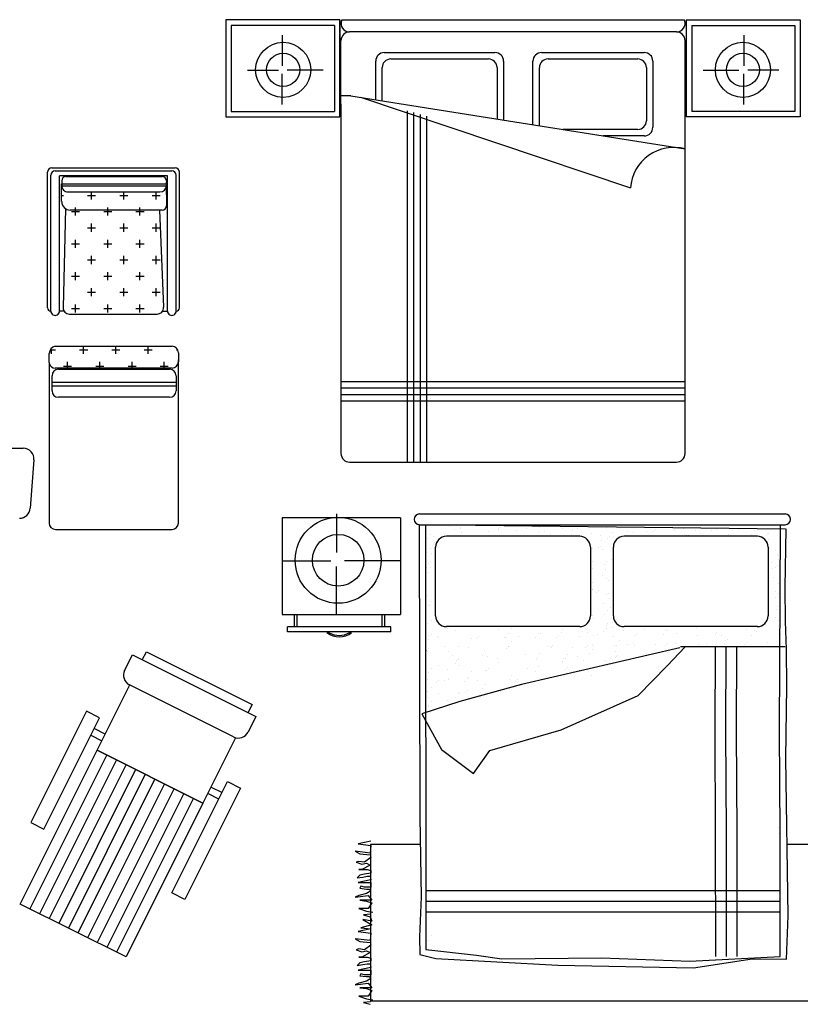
# Model space of a CAD drawing. Header units: inches. Extents: x 100794 to 106273, y 288 to 2276.
# Tile 17 of 149: x 101977 to 102170, y 642 to 886. Entities that reach past the tile are written whole.
import ezdxf

# ---------------------------------------------------------------- set-up
doc = ezdxf.new("R2010")
doc.units = ezdxf.units.IN
doc.header["$MEASUREMENT"] = 0
doc.layers.get('0').update_dxf_attribs({"linetype": 'CONTINUOUS'})

# ---------------------------------------------------------------- blocks, each defined once
blk = doc.blocks.new('*X140')
at = {"color": 0}
for p, q in [((43.6795, 8.85), (43.6875, 8.85)), ((43.8, 8.85), (43.8375, 8.85)), ((43.8187, 8.8313), (43.8187, 8.8661)), ((43.95, 8.85), (43.9875, 8.85)), ((43.9687, 8.8313), (43.9687, 8.8661)), ((44.1, 8.85), (44.1375, 8.85)), ((44.1187, 8.8313), (44.1187, 8.8661)), ((43.7437, 8.7562), (43.7437, 8.7937)), ((43.8937, 8.7562), (43.8937, 8.7937)), ((44.0438, 8.7562), (44.0438, 8.7937)), ((43.725, 8.775), (43.7625, 8.775)), ((43.875, 8.775), (43.9125, 8.775)), ((44.025, 8.775), (44.0625, 8.775)), ((43.8, 8.7), (43.8375, 8.7)), ((43.8187, 8.6813), (43.8187, 8.7188)), ((43.95, 8.7), (43.9875, 8.7)), ((43.9687, 8.6813), (43.9687, 8.7188)), ((44.1, 8.7), (44.1375, 8.7)), ((44.1187, 8.6813), (44.1187, 8.7188)), ((43.725, 8.625), (43.7625, 8.625)), ((43.7437, 8.6062), (43.7437, 8.6437)), ((43.875, 8.625), (43.9125, 8.625)), ((43.8937, 8.6062), (43.8937, 8.6437)), ((44.025, 8.625), (44.0625, 8.625)), ((44.0438, 8.6062), (44.0438, 8.6437)), ((43.8187, 8.5312), (43.8187, 8.5687)), ((43.9687, 8.5312), (43.9687, 8.5687)), ((44.1187, 8.5312), (44.1187, 8.5687)), ((43.8, 8.55), (43.8375, 8.55)), ((43.95, 8.55), (43.9875, 8.55)), ((44.1, 8.55), (44.1375, 8.55)), ((43.725, 8.475), (43.7625, 8.475)), ((43.7437, 8.4562), (43.7437, 8.4937)), ((43.875, 8.475), (43.9125, 8.475)), ((43.8937, 8.4562), (43.8937, 8.4937)), ((44.025, 8.475), (44.0625, 8.475)), ((44.0438, 8.4562), (44.0438, 8.4937)), ((43.8, 8.4), (43.8375, 8.4)), ((43.8187, 8.3812), (43.8187, 8.4187)), ((43.95, 8.4), (43.9875, 8.4)), ((43.9687, 8.3812), (43.9687, 8.4187)), ((44.1, 8.4), (44.1375, 8.4)), ((44.1187, 8.3812), (44.1187, 8.4187)), ((43.7437, 8.3062), (43.7437, 8.3437)), ((43.8937, 8.3062), (43.8937, 8.3437)), ((44.0438, 8.3062), (44.0438, 8.3437)), ((43.725, 8.325), (43.7625, 8.325)), ((43.875, 8.325), (43.9125, 8.325)), ((44.025, 8.325), (44.0625, 8.325))]:
    blk.add_line(p, q, dxfattribs=at)

msp = doc.modelspace()

# ---------------------------------------------------------------- linework, layer by layer
at = {"color": 7}
for p, q in [((102056.54834, 885.49546), (102028.36374, 885.49546)), ((102028.36374, 885.49546), (102028.36374, 861.5584)), ((102055.2185, 884.16563), (102029.69357, 884.16563)), ((102029.69357, 884.16563), (102029.69357, 862.88823)), ((102055.2185, 884.16563), (102055.2185, 862.88823)), ((102056.44606, 885.56533), (102056.44606, 861.62827)), ((102056.54834, 885.49546), (102056.54834, 861.5584)), ((102141.82292, 885.40765), (102056.98837, 885.40765)), ((102142.26295, 885.49546), (102170.44756, 885.49546)), ((102142.26295, 885.49546), (102142.26295, 861.5584)), ((102143.59279, 884.16563), (102169.11772, 884.16563)), ((102143.59279, 884.16563), (102143.59279, 862.88823)), ((102169.11772, 884.16563), (102169.11772, 862.88823)), ((102170.44756, 885.49546), (102170.44756, 861.5584)), ((102042.3128, 881.75283), (102042.3128, 874.13683)), ((102139.83269, 882.52741), (102058.9786, 882.52741)), ((102156.4985, 881.75283), (102156.4985, 874.13683)), ((102056.85086, 864.6561), (102056.85086, 880.39967)), ((102141.96043, 778.26819), (102141.96043, 880.39967)), ((102067.56746, 877.44237), (102094.92974, 877.44237)), ((102106.45821, 877.44237), (102131.85558, 877.44237)), ((102065.43972, 865.89416), (102065.43972, 875.31463)), ((102069.16326, 875.84656), (102093.33393, 875.84656)), ((102097.05748, 875.31463), (102097.05748, 860.75237)), ((102104.33047, 859.59533), (102104.33047, 875.31463)), ((102108.05402, 875.84656), (102130.25978, 875.84656)), ((102133.98332, 875.31463), (102133.98332, 858.95562)), ((102033.68523, 873.07271), (102041.36841, 873.07271)), ((102042.3128, 864.56961), (102042.3128, 872.18561)), ((102052.40933, 873.07271), (102043.54498, 873.07271)), ((102067.03552, 865.66923), (102067.03552, 873.71882)), ((102095.46167, 873.71882), (102095.46167, 861.00625)), ((102105.92628, 859.34145), (102105.92628, 873.71882)), ((102132.38752, 873.71882), (102132.38752, 860.55143)), ((102146.40196, 873.07271), (102155.26631, 873.07271)), ((102156.4985, 864.56961), (102156.4985, 872.18561)), ((102165.12606, 873.07271), (102157.44289, 873.07271)), ((102059.27558, 866.76301), (102056.85086, 866.76301)), ((102056.85086, 864.6561), (102056.85086, 778.26819)), ((102059.27558, 866.76301), (102141.96043, 853.60886)), ((102061.67786, 866.42441), (102128.43051, 843.99335)), ((102029.69357, 862.88823), (102055.2185, 862.88823)), ((102073.28585, 776.14045), (102073.28585, 863.05995)), ((102074.88165, 776.14045), (102074.88165, 862.59742)), ((102076.47746, 776.14045), (102076.47746, 862.1349)), ((102169.11772, 862.88823), (102143.59279, 862.88823)), ((102028.36374, 861.5584), (102056.54834, 861.5584)), ((102078.07326, 776.14045), (102078.07326, 861.67237)), ((102170.44756, 861.5584), (102142.26295, 861.5584)), ((102130.25978, 858.42369), (102111.6952, 858.42369)), ((102131.85558, 856.82789), (102121.72616, 856.82789)), ((101984.2771, 814.29378, 9.4578), (101984.27711, 847.88729, 9.4578)), ((101985.34098, 848.95116, 9.4578), (102015.83228, 848.95116, 9.4578)), ((101986.13888, 848.15326, 9.4578), (102015.03438, 848.15326, 9.4578)), ((102016.89615, 814.30994, 9.4578), (102016.89615, 847.88729, 9.4578)), ((101985.075, 813.50814, 9.4578), (101985.07501, 847.08939, 9.4578)), ((101987.23225, 813.50814, 9.4578), (101987.23225, 846.97885, 9.4578)), ((102013.941, 846.97885, 9.4578), (101987.23225, 846.97885, 9.4578)), ((101987.75409, 840.63651, 9.4578), (101987.75409, 844.96807, 9.4578)), ((101987.76211, 845.71474, 9.4578), (101987.76211, 844.55852, 9.4578)), ((101987.80221, 844.96807, 9.4578), (102013.6865, 844.96807, 9.4578)), ((101988.82598, 846.77861, 9.4578), (102012.59858, 846.77861, 9.4578)), ((102013.66245, 845.71474, 9.4578), (102013.66245, 844.55852, 9.4578)), ((102013.6865, 842.36684, 9.4578), (102013.6865, 845.49519, 9.4578)), ((102013.941, 813.50813, 9.4578), (102013.941, 846.97885, 9.4578)), ((102016.09825, 813.50813, 9.4578), (102016.09825, 847.08939, 9.4578)), ((101987.80221, 844.49824, 9.4578), (102013.6865, 844.49824, 9.4578)), ((101989.35792, 842.96271, 9.4578), (102012.06664, 842.96271, 9.4578)), ((102013.66245, 842.96271, 9.4578), (102013.6865, 842.96271, 9.4578)), ((102013.66245, 842.79083, 9.4578), (102013.66245, 839.54605, 9.4578)), ((101988.6799, 838.8597, 9.4578), (101988.09326, 814.40821, 9.4578)), ((102012.59858, 838.48218, 9.4578), (101989.88985, 838.48218, 9.4578)), ((102011.98921, 838.46437, 9.4578), (102012.95011, 814.43369, 9.4578)), ((101988.34552, 813.50814, 9.4578), (101987.23225, 813.50814, 9.4578)), ((102012.69867, 813.50813, 9.4578), (102013.941, 813.50813, 9.4578)), ((101989.68861, 812.77413, 9.4578), (102011.35558, 812.77413, 9.4578)), ((101985.17117, 803.90714, 9.4578), (101986.21764, 803.90714, 9.4578)), ((101985.22026, 802.90977, 9.4578), (101985.22026, 803.99776, 9.4578)), ((101986.15981, 804.78852, 9.4578), (102015.05394, 804.78852, 9.4578)), ((101992.20191, 803.90714, 9.4578), (101994.19666, 803.90714, 9.4578)), ((101993.19928, 802.90977, 9.4578), (101993.19928, 804.78852, 9.4578)), ((102000.18093, 803.90714, 9.4578), (102002.17568, 803.90714, 9.4578)), ((102001.17831, 802.90977, 9.4578), (102001.17831, 804.78852, 9.4578)), ((102008.15995, 803.90714, 9.4578), (102010.1547, 803.90714, 9.4578)), ((102009.15733, 802.90977, 9.4578), (102009.15733, 804.78852, 9.4578)), ((102016.13897, 803.90714, 9.4578), (102016.48089, 803.90714, 9.4578)), ((101984.64735, 800.81952, 9.4578), (101984.64735, 803.02168, 9.4578)), ((102016.64974, 803.19271, 9.4578), (102016.64974, 800.99055, 9.4578)), ((102016.64974, 761.09704, 9.4578), (102016.64974, 801.43013, 9.4578)), ((101984.64735, 800.81952, 9.4578), (101984.64735, 761.09704, 9.4578)), ((102015.05394, 799.39475, 9.4578), (101986.15981, 799.39475, 9.4578)), ((101986.98078, 799.10007, 9.4578), (102014.45813, 799.10007, 9.4578)), ((101988.21239, 799.91763, 9.4578), (101990.20715, 799.91763, 9.4578)), ((101989.20977, 799.39475, 9.4578), (101989.20977, 800.91501, 9.4578)), ((101996.19142, 799.91763, 9.4578), (101998.18617, 799.91763, 9.4578)), ((101997.18879, 799.39475, 9.4578), (101997.18879, 800.91501, 9.4578)), ((102004.17044, 799.91763, 9.4578), (102006.16519, 799.91763, 9.4578)), ((102005.16782, 799.39475, 9.4578), (102005.16782, 800.91501, 9.4578)), ((102012.14946, 799.91763, 9.4578), (102014.14422, 799.91763, 9.4578)), ((102013.14684, 799.39475, 9.4578), (102013.14684, 800.91501, 9.4578)), ((101985.38497, 793.77557, 9.4578), (101985.38497, 797.50427, 9.4578)), ((102016.05394, 797.50427, 9.4578), (102016.05394, 793.77557, 9.4578)), ((102016.05394, 794.90891, 9.4578), (101985.39452, 794.90891, 9.4578)), ((101985.55322, 795.92096, 9.4578), (102016.05394, 795.92096, 9.4578)), ((102141.96043, 796.00262), (102056.85086, 796.00262)), ((102141.96043, 794.40682), (102056.85086, 794.40682)), ((102014.45813, 792.17977, 9.4578), (101986.98078, 792.17977, 9.4578)), ((102141.96043, 792.81101), (102056.85086, 792.81101)), ((102141.96043, 791.21521), (102056.85086, 791.21521)), ((101973.80646, 779.57188, 31.56501), (101978.24845, 779.57188, 31.56501)), ((101980.90029, 776.70822, 31.56501), (101979.97963, 764.73969, 31.56501)), ((102058.9786, 776.14045), (102139.83269, 776.14045)), ((102071.55114, 762.39893), (102042.29473, 762.39893)), ((102042.29473, 762.39893), (102042.29473, 738.46186)), ((102055.7753, 763.3327), (102055.7753, 753.76276)), ((102071.55114, 762.39893), (102071.55114, 738.46186)), ((102076.28258, 763.32676), (102166.71149, 763.32676)), ((102155.42971, 763.32553), (102155.42979, 763.32529)), ((102076.18582, 760.75325), (102166.76891, 759.67272)), ((102076.28258, 760.66709), (102166.71149, 760.66709)), ((102083.73454, 760.13064), (102083.73454, 760.13064)), ((102085.73928, 760.51304), (102085.73928, 760.51304)), ((102086.37965, 760.09596), (102086.37965, 760.09596)), ((102096.2031, 759.9235), (102096.2031, 759.9235)), ((102105.95842, 760.02677), (102105.95842, 760.02677)), ((102107.01256, 760.29335), (102107.01256, 760.29335)), ((102115.40828, 759.79669), (102115.40828, 759.79669)), ((102122.42811, 759.95937), (102122.42811, 759.95937)), ((102125.72996, 760.1074), (102125.72996, 760.1074)), ((102138.33563, 760.01049), (102138.33563, 760.01049)), ((101986.24315, 759.50123, 9.4578), (102015.05394, 759.50123, 9.4578)), ((102079.07919, 758.36501), (102079.07919, 758.36501)), ((102079.8162, 757.64376), (102079.8162, 757.64376)), ((102115.88988, 757.80282), (102082.90993, 757.80282)), ((102085.02476, 759.39147), (102085.02476, 759.39147)), ((102086.30403, 759.66336), (102086.30403, 759.66336)), ((102086.56191, 758.71158), (102086.56191, 758.71158)), ((102093.41004, 759.00152), (102093.41004, 759.00152)), ((102095.75389, 759.43327), (102095.75389, 759.43327)), ((102095.77268, 759.64986), (102095.77268, 759.64986)), ((102098.38424, 757.8148), (102098.38424, 757.8148)), ((102098.38424, 757.8148), (102098.38424, 757.8148)), ((102100.26684, 759.22553), (102100.26684, 759.22553)), ((102100.4491, 757.84114), (102100.4491, 757.84114)), ((102102.63425, 759.67048), (102102.63425, 759.67048)), ((102103.50897, 757.98234), (102103.50897, 757.98234)), ((102105.73462, 758.67452), (102105.73462, 758.67452)), ((102107.19481, 758.90897), (102107.19481, 758.90897)), ((102108.63369, 758.14989), (102108.63369, 758.14989)), ((102108.63369, 758.14989), (102108.63369, 758.14989)), ((102111.68019, 759.70098), (102111.68019, 759.70098)), ((102113.75841, 758.31743), (102113.75841, 758.31743)), ((102114.04294, 759.19891), (102114.04294, 759.19891)), ((102115.76801, 757.81134), (102115.76801, 757.81134)), ((102118.88314, 758.48497), (102118.88314, 758.48497)), ((102118.88314, 758.48497), (102118.88314, 758.48497)), ((102121.082, 758.03853), (102121.082, 758.03853)), ((102123.18706, 757.74295), (102123.18706, 757.74295)), ((102124.00786, 758.65251), (102124.00786, 758.65251)), ((102124.30091, 757.86426), (102124.30091, 757.86426)), ((102159.87157, 757.80282), (102126.89161, 757.80282)), ((102127.82772, 759.10636), (102127.82772, 759.10636)), ((102129.13258, 758.82005), (102129.13258, 758.82005)), ((102129.13258, 758.82005), (102129.13258, 758.82005)), ((102131.67553, 757.86246), (102131.67553, 757.86246)), ((102132.39005, 758.98403), (102132.39005, 758.98403)), ((102132.94238, 757.84623), (102132.94238, 757.84623)), ((102134.2573, 758.9876), (102134.2573, 758.9876)), ((102134.67584, 759.39629), (102134.67584, 759.39629)), ((102139.38203, 759.15514), (102139.38203, 759.15514)), ((102139.38203, 759.15514), (102139.38203, 759.15514)), ((102141.53265, 759.62031), (102141.53265, 759.62031)), ((102141.7149, 758.23592), (102141.7149, 758.23592)), ((102142.42345, 758.12085), (102142.42345, 758.12085)), ((102142.84145, 758.10637), (102142.84145, 758.10637)), ((102144.50675, 759.32268), (102144.50675, 759.32268)), ((102145.79675, 758.38104), (102145.79675, 758.38104)), ((102148.46062, 759.30375), (102148.46062, 759.30375)), ((102149.63147, 759.49022), (102149.63147, 759.49022)), ((102149.63147, 759.49022), (102149.63147, 759.49022)), ((102152.59677, 758.20964), (102152.59677, 758.20964)), ((102154.7562, 759.65776), (102154.7562, 759.65776)), ((102155.30874, 759.59368), (102155.30874, 759.59368)), ((102158.33096, 758.17197), (102158.33096, 758.17197)), ((102159.04548, 759.29354), (102159.04548, 759.29354)), ((102162.04663, 757.97956), (102162.04663, 757.97956)), ((102162.3478, 758.43331), (102162.3478, 758.43331)), ((102162.49584, 758.46979), (102162.49584, 758.46979)), ((102077.88535, 757.14464), (102077.88535, 757.14464)), ((102077.88535, 757.14464), (102077.88535, 757.14464)), ((102078.36466, 757.24344), (102078.36466, 757.24344)), ((102079.99845, 756.25937), (102079.99845, 756.25937)), ((102080.25025, 738.12124), (102080.25025, 755.14315)), ((102118.54956, 755.14315), (102118.54956, 738.12124)), ((102120.61757, 754.93884), (102120.61757, 754.93884)), ((102121.26426, 756.65415), (102121.26426, 756.65415)), ((102121.34418, 755.27768), (102121.34418, 755.27768)), ((102122.73785, 757.25272), (102122.73785, 757.25272)), ((102124.23194, 738.12124), (102124.23194, 755.14315)), ((102162.34196, 756.61801), (102162.34196, 756.61801)), ((102162.41878, 756.28233), (102162.41878, 756.28233)), ((102162.53006, 757.04893), (102162.53006, 757.04893)), ((102162.53124, 755.14315), (102162.53124, 738.12124)), ((102162.81473, 754.88665), (102162.81473, 754.88665)), ((102077.98462, 753.85571), (102077.98462, 753.85571)), ((102078.88304, 754.83617), (102078.88304, 754.83617)), ((102079.16569, 753.46597), (102079.16569, 753.46597)), ((102119.06986, 754.68798), (102119.06986, 754.68798)), ((102121.54893, 754.49188), (102121.54893, 754.49188)), ((102164.29159, 754.18722), (102164.29159, 754.18722)), ((102164.803, 753.41072), (102164.803, 753.41072)), ((102165.09444, 753.03091), (102165.09444, 753.03091)), ((102042.29473, 751.74795), (102054.29969, 751.74795)), ((102055.7753, 738.46186), (102055.7753, 750.36186)), ((102071.55114, 751.74795), (102057.70059, 751.74795)), ((102077.97415, 750.1827), (102077.97415, 750.1827)), ((102078.43383, 751.07454), (102078.43383, 751.07454)), ((102078.88304, 751.56477), (102078.88304, 751.56477)), ((102079.09424, 750.08241), (102079.09424, 750.08241)), ((102118.97194, 751.52303), (102118.97194, 751.52303)), ((102122.02453, 750.8793), (102122.02453, 750.8793)), ((102122.44316, 751.67677), (102122.44316, 751.67677)), ((102123.80522, 752.07038), (102123.80522, 752.07038)), ((102124.09666, 751.69057), (102124.09666, 751.69057)), ((102163.29034, 751.27407), (102163.29034, 751.27407)), ((102164.38096, 749.98424), (102164.38096, 749.98424)), ((102164.83017, 750.47447), (102164.83017, 750.47447)), ((102165.00611, 752.0374), (102165.00611, 752.0374)), ((102078.37972, 748.96084), (102078.37972, 748.96084)), ((102119.15636, 749.78893), (102119.15636, 749.78893)), ((102121.60299, 748.09418), (102121.60299, 748.09418)), ((102122.20679, 749.49491), (102122.20679, 749.49491)), ((102162.60077, 749.43452), (102162.60077, 749.43452)), ((102163.47259, 749.88969), (102163.47259, 749.88969)), ((102163.75726, 747.72742), (102163.75726, 747.72742)), ((102119.08491, 746.40537), (102119.08491, 746.40537)), ((102122.49146, 747.33264), (102122.49146, 747.33264)), ((102122.9519, 746.94352), (102122.9519, 746.94352)), ((102165.06181, 746.22722), (102165.06181, 746.22722)), ((102077.94152, 743.37901), (102077.94152, 743.37901)), ((102078.06295, 743.22076), (102078.06295, 743.22076)), ((102118.9393, 744.71935), (102118.9393, 744.71935)), ((102119.06074, 744.56109), (102119.06074, 744.56109)), ((102120.07694, 743.80606), (102120.07694, 743.80606)), ((102120.52615, 744.29629), (102120.52615, 744.29629)), ((102122.45821, 743.39417), (102122.45821, 743.39417)), ((102122.96706, 743.72006), (102122.96706, 743.72006)), ((102124.06403, 744.88689), (102124.06403, 744.88689)), ((102164.23287, 744.11484), (102164.23287, 744.11484)), ((102164.41513, 742.73045), (102164.41513, 742.73045)), ((102165.02116, 743.75479), (102165.02116, 743.75479)), ((102078.39477, 740.67823), (102078.39477, 740.67823)), ((102078.64788, 740.76534), (102078.64788, 740.76534)), ((102079.10929, 741.79981), (102079.10929, 741.79981)), ((102121.69179, 741.13224), (102121.69179, 741.13224)), ((102123.14932, 742.33567), (102123.14932, 742.33567)), ((102162.68957, 742.47258), (102162.68957, 742.47258)), ((102164.69979, 740.56818), (102164.69979, 740.56818)), ((102042.29473, 738.46186), (102071.55114, 738.46186)), ((102045.24961, 738.46186), (102045.24961, 735.42697)), ((102045.88793, 738.46186), (102045.88793, 735.42697)), ((102066.95255, 738.46186), (102066.95255, 735.42697)), ((102067.59087, 738.46186), (102067.59087, 735.42697)), ((102119.09996, 738.12277), (102119.09996, 738.12277)), ((102121.96206, 738.59191), (102121.96206, 738.59191)), ((102122.86048, 739.57237), (102122.86048, 739.57237)), ((102123.43399, 740.1734), (102123.43399, 740.1734)), ((102164.59501, 739.67504), (102164.59501, 739.67504)), ((102165.32062, 739.04373), (102165.32062, 739.04373)), ((102165.32062, 739.04373), (102165.32062, 739.04373)), ((102069.18667, 735.42697), (102043.6538, 735.42697)), ((102043.6538, 734.15033), (102043.6538, 735.42697)), ((102069.18667, 734.15033), (102069.18667, 735.42697)), ((102078.20033, 736.19552), (102078.20033, 736.19552)), ((102079.19579, 736.90076), (102079.19579, 736.90076)), ((102115.88988, 735.46156), (102082.90993, 735.46156)), ((102102.75688, 735.44732), (102102.75688, 735.44732)), ((102118.38544, 737.0012), (102118.38544, 737.0012)), ((102119.19811, 737.53585), (102119.19811, 737.53585)), ((102122.41127, 735.81074), (102122.41127, 735.81074)), ((102122.86048, 736.30097), (102122.86048, 736.30097)), ((102123.9096, 736.56082), (102123.9096, 736.56082)), ((102159.87157, 735.46156), (102126.89161, 735.46156)), ((102144.72476, 735.37383), (102144.72476, 735.37383)), ((102149.1287, 735.42107), (102149.1287, 735.42107)), ((102164.32169, 737.62202), (102164.32169, 737.62202)), ((102165.03621, 735.47219), (102165.03621, 735.47219)), ((102165.1754, 736.9556), (102165.1754, 736.9556)), ((102165.35766, 735.57121), (102165.35766, 735.57121)), ((102069.18667, 734.15033), (102043.6538, 734.15033)), ((102053.35629, 733.93567), (102053.95237, 733.93567)), ((102058.8881, 733.93567), (102059.48418, 733.93567)), ((102078.41272, 733.23731), (102078.41272, 733.23731)), ((102079.12434, 733.51721), (102079.12434, 733.51721)), ((102080.66137, 732.98822), (102080.66137, 732.98822)), ((102083.10249, 735.08391), (102083.10249, 735.08391)), ((102085.06991, 734.54366), (102085.06991, 734.54366)), ((102090.88128, 733.03017), (102090.88128, 733.03017)), ((102095.81783, 734.80205), (102095.81783, 734.80205)), ((102098.21085, 733.7576), (102098.21085, 733.7576)), ((102099.11968, 734.95009), (102099.11968, 734.95009)), ((102100.6366, 733.13344), (102100.6366, 733.13344)), ((102105.77977, 733.82672), (102105.77977, 733.82672)), ((102106.28499, 733.82593), (102106.28499, 733.82593)), ((102110.53567, 733.39359), (102110.53567, 733.39359)), ((102111.40971, 733.99347), (102111.40971, 733.99347)), ((102111.72535, 734.85317), (102111.72535, 734.85317)), ((102115.81317, 732.96354), (102115.81317, 732.96354)), ((102116.53443, 734.16102), (102116.53443, 734.16102)), ((102117.72149, 733.96415), (102117.72149, 733.96415)), ((102119.18647, 733.22373), (102119.18647, 733.22373)), ((102120.29099, 733.49686), (102120.29099, 733.49686)), ((102121.65915, 734.32856), (102121.65915, 734.32856)), ((102122.47326, 735.11156), (102122.47326, 735.11156)), ((102124.09185, 735.17644), (102124.09185, 735.17644)), ((102124.37652, 733.01416), (102124.37652, 733.01416)), ((102126.78388, 734.4961), (102126.78388, 734.4961)), ((102129.74084, 733.26677), (102129.74084, 733.26677)), ((102130.19006, 733.757), (102130.19006, 733.757)), ((102131.9086, 734.66364), (102131.9086, 734.66364)), ((102136.6212, 733.50398), (102136.6212, 733.50398)), ((102137.03332, 734.83118), (102137.03332, 734.83118)), ((102137.51963, 734.48444), (102137.51963, 734.48444)), ((102139.94538, 733.86028), (102139.94538, 733.86028)), ((102145.00942, 733.21155), (102145.00942, 733.21155)), ((102149.39523, 733.63019), (102149.39523, 733.63019)), ((102149.84444, 734.12042), (102149.84444, 734.12042)), ((102151.0015, 733.32596), (102151.0015, 733.32596)), ((102157.03027, 734.69098), (102157.03027, 734.69098)), ((102158.37612, 733.32416), (102158.37612, 733.32416)), ((102159.09064, 734.44574), (102159.09064, 734.44574)), ((102159.59976, 734.22369), (102159.59976, 734.22369)), ((102165.64233, 733.40894), (102165.64233, 733.40894)), ((102078.40982, 732.39563), (102078.40982, 732.39563)), ((102080.98221, 732.77002), (102080.98221, 732.77002)), ((102082.49764, 730.506), (102082.49764, 730.506)), ((102085.79949, 730.65403), (102085.79949, 730.65403)), ((102089.15773, 732.65403), (102089.15773, 732.65403)), ((102090.43207, 732.53994), (102090.43207, 732.53994)), ((102097.31243, 732.77714), (102097.31243, 732.77714)), ((102097.69063, 732.70694), (102097.69063, 732.70694)), ((102098.40516, 730.55711), (102098.40516, 730.55711)), ((102099.11968, 731.67869), (102099.11968, 731.67869)), ((102105.06525, 732.70514), (102105.06525, 732.70514)), ((102107.96617, 730.58947), (102107.96617, 730.58947)), ((102108.74603, 730.61864), (102108.74603, 730.61864)), ((102109.15307, 730.81551), (102109.15307, 730.81551)), ((102110.08645, 732.90336), (102110.08645, 732.90336)), ((102117.86524, 730.84962), (102117.86524, 730.84962)), ((102118.99547, 730.95372), (102118.99547, 730.95372)), ((102119.28691, 730.57391), (102119.28691, 730.57391)), ((102124.41164, 730.74145), (102124.41164, 730.74145)), ((102125.06059, 730.86663), (102125.06059, 730.86663)), ((102125.77511, 731.9882), (102125.77511, 731.9882)), ((102127.62056, 730.95289), (102127.62056, 730.95289)), ((102129.24492, 731.28881), (102129.24492, 731.28881)), ((102129.53636, 730.909), (102129.53636, 730.909)), ((102134.66108, 731.07654), (102134.66108, 731.07654)), ((102137.07042, 730.72281), (102137.07042, 730.72281)), ((102137.51963, 731.21304), (102137.51963, 731.21304)), ((102139.49437, 731.62389), (102139.49437, 731.62389)), ((102139.78581, 731.24408), (102139.78581, 731.24408)), ((102166.71149, 730.49367), (102140.78633, 730.49367)), ((102145.30277, 730.98335), (102145.30277, 730.98335)), ((102147.27495, 731.31631), (102147.27495, 731.31631)), ((102151.71602, 731.17614), (102151.71602, 731.17614)), ((102152.04849, 732.05118), (102152.04849, 732.05118)), ((102152.23074, 730.6668), (102152.23074, 730.6668)), ((102152.43054, 732.29771), (102152.43054, 732.29771)), ((102156.7248, 731.08623), (102156.7248, 731.08623)), ((102157.17402, 731.57645), (102157.17402, 731.57645)), ((102162.46394, 731.43453), (102162.46394, 731.43453)), ((102003.32765, 724.64626), (102005.24254, 728.47803)), ((102005.24254, 728.47803), (102035.77519, 713.2196)), ((102077.99769, 729.61339), (102077.99769, 729.61339)), ((102078.10725, 729.63256), (102078.10725, 729.63256)), ((102078.28913, 729.23358), (102078.28913, 729.23358)), ((102078.55646, 730.12279), (102078.55646, 730.12279)), ((102083.41385, 729.40112), (102083.41385, 729.40112)), ((102084.37044, 728.41088), (102084.37044, 728.41088)), ((102088.31178, 730.22606), (102088.31178, 730.22606)), ((102091.74506, 728.40909), (102091.74506, 728.40909)), ((102092.45958, 729.53066), (102092.45958, 729.53066)), ((102093.07186, 728.14938), (102093.07186, 728.14938)), ((102097.76164, 729.99597), (102097.76164, 729.99597)), ((102098.21085, 730.4862), (102098.21085, 730.4862)), ((102102.49298, 728.66748), (102102.49298, 728.66748)), ((102105.86628, 728.92767), (102105.86628, 728.92767)), ((102109.03747, 730.23883), (102109.03747, 730.23883)), ((102112.87, 728.66967), (102112.87, 728.66967)), ((102114.16219, 730.40637), (102114.16219, 730.40637)), ((102117.41603, 730.35939), (102117.41603, 730.35939)), ((102118.40049, 728.7186), (102118.40049, 728.7186)), ((102119.11501, 729.84017), (102119.11501, 729.84017)), ((102124.85213, 729.40158), (102124.85213, 729.40158)), ((102125.19481, 728.30565), (102125.19481, 728.30565)), ((102132.38064, 728.87621), (102132.38064, 728.87621)), ((102137.68131, 729.02991), (102137.68131, 729.02991)), ((102080.92018, 725.80473), (102080.92018, 725.80473)), ((102085.08496, 726.26106), (102085.08496, 726.26106)), ((102085.43682, 727.08859), (102085.43682, 727.08859)), ((102085.79949, 727.38263), (102085.79949, 727.38263)), ((102085.88604, 727.57882), (102085.88604, 727.57882)), ((102086.0449, 725.97227), (102086.0449, 725.97227)), ((102095.64136, 727.68209), (102095.64136, 727.68209)), ((102095.83288, 726.51945), (102095.83288, 726.51945)), ((102105.09121, 727.45201), (102105.09121, 727.45201)), ((102105.54042, 727.94224), (102105.54042, 727.94224)), ((102111.66852, 726.80998), (102111.66852, 726.80998)), ((102111.7404, 726.57057), (102111.7404, 726.57057)), ((102111.97157, 727.68921), (102111.97157, 727.68921)), ((102112.45492, 727.69214), (102112.45492, 727.69214)), ((102115.29574, 728.04551), (102115.29574, 728.04551)), ((102116.79324, 726.97752), (102116.79324, 726.97752)), ((102121.91796, 727.14506), (102121.91796, 727.14506)), ((102122.48831, 726.82896), (102122.48831, 726.82896)), ((102124.7456, 727.81542), (102124.7456, 727.81542)), ((102125.03438, 728.0172), (102125.03438, 728.0172)), ((102127.04269, 727.3126), (102127.04269, 727.3126)), ((102078.42487, 724.11303), (102078.42487, 724.11303)), ((102079.13939, 725.2346), (102079.13939, 725.2346)), ((102083.31654, 724.77471), (102083.31654, 724.77471)), ((102089.17278, 724.37142), (102089.17278, 724.37142)), ((102092.54608, 724.63161), (102092.54608, 724.63161)), ((102092.7664, 724.54462), (102092.7664, 724.54462)), ((102093.21561, 725.03485), (102093.21561, 725.03485)), ((102099.13473, 723.39609), (102099.13473, 723.39609)), ((102102.97093, 725.13812), (102102.97093, 725.13812)), ((102105.0803, 724.42254), (102105.0803, 724.42254)), ((102105.79482, 725.54411), (102105.79482, 725.54411)), ((102112.42079, 724.90804), (102112.42079, 724.90804)), ((102112.87, 725.39827), (102112.87, 725.39827)), ((102115.82822, 724.68093), (102115.82822, 724.68093)), ((102118.7556, 723.40272), (102118.7556, 723.40272)), ((102165.37679, 725.2781), (102165.37679, 725.2781)), ((101996.54586, 704.91595), (102004.60182, 721.03621)), ((102030.29222, 708.19765), (102004.51783, 721.07818)), ((102078.2565, 722.42989), (102078.2565, 722.42989)), ((102080.44158, 721.63724), (102080.44158, 721.63724)), ((102080.89079, 722.12747), (102080.89079, 722.12747)), ((102082.51269, 722.2234), (102082.51269, 722.2234)), ((102083.38122, 722.59744), (102083.38122, 722.59744)), ((102083.50265, 722.43918), (102083.50265, 722.43918)), ((102087.32194, 721.87444), (102087.32194, 721.87444)), ((102088.22037, 722.8549), (102088.22037, 722.8549)), ((102088.50594, 722.76498), (102088.50594, 722.76498)), ((102090.64611, 722.23074), (102090.64611, 722.23074)), ((102092.47463, 721.24806), (102092.47463, 721.24806)), ((102098.42021, 722.27451), (102098.42021, 722.27451)), ((102100.09597, 722.00066), (102100.09597, 722.00066)), ((102100.54518, 722.49089), (102100.54518, 722.49089)), ((102107.73101, 723.06145), (102107.73101, 723.06145)), ((102111.90747, 723.11278), (102111.90747, 723.11278)), ((102077.9654, 719.39536), (102077.9654, 719.39536)), ((102078.3213, 719.32336), (102078.3213, 719.32336)), ((102079.22589, 720.33556), (102079.22589, 720.33556)), ((102081.00898, 718.84279), (102081.00898, 718.84279)), ((102085.81454, 719.10003), (102085.81454, 719.10003)), ((102086.1337, 719.01033), (102086.1337, 719.01033)), ((102087.77116, 719.09327), (102087.77116, 719.09327)), ((102088.22037, 719.5835), (102088.22037, 719.5835)), ((102091.25843, 719.17787), (102091.25843, 719.17787)), ((102091.76011, 720.12648), (102091.76011, 720.12648)), ((102096.38315, 719.34542), (102096.38315, 719.34542)), ((102078.14766, 718.01097), (102078.14766, 718.01097)), ((102078.14766, 718.01097), (102078.14766, 718.01097)), ((102079.15444, 716.952), (102079.15444, 716.952)), ((102083.08138, 717.24668), (102083.08138, 717.24668)), ((102085.10002, 717.97846), (102085.10002, 717.97846)), ((102078.43232, 715.8487), (102078.43232, 715.8487)), ((102078.43992, 715.83043), (102078.43992, 715.83043)), ((102083.64003, 715.41394), (102083.64003, 715.41394)), ((102035.77519, 713.2196), (102033.8603, 709.38783)), ((102030.77226, 707.95775), (102022.7163, 691.8375)), ((101977.52265, 666.84986), (101996.54586, 704.91595)), ((101998.92499, 703.727), (101979.90179, 665.66091)), ((101996.54586, 704.91595), (102022.7163, 691.8375)), ((102022.7163, 691.8375), (101996.54586, 704.91595)), ((101996.54586, 704.91595), (102022.7163, 691.8375)), ((102022.7163, 691.8375), (101996.54586, 704.91595)), ((101996.54586, 704.91595), (102022.7163, 691.8375)), ((102022.7163, 691.8375), (101996.54586, 704.91595)), ((101996.54586, 704.91595), (101996.54586, 704.91595)), ((101996.54586, 704.91595), (101996.54586, 704.91595)), ((102001.30412, 702.53805), (101982.28092, 664.47196)), ((102003.68325, 701.3491), (101984.66005, 663.28301)), ((102006.06238, 700.16015), (101987.03918, 662.09406)), ((102008.44151, 698.9712), (101989.41831, 660.90511)), ((102010.82064, 697.78225), (101991.79744, 659.71616)), ((102013.19977, 696.5933), (101994.17657, 658.52721)), ((102077.99472, 697.88137), (102077.99472, 697.88137)), ((102015.5789, 695.40435), (101996.5557, 657.33826)), ((102017.95804, 694.2154), (101998.93483, 656.14931)), ((102020.33717, 693.02645), (102001.31396, 654.96036)), ((102022.7163, 691.8375), (102003.69309, 653.77141)), ((102022.7163, 691.8375), (102022.7163, 691.8375)), ((102022.7163, 691.8375), (102022.7163, 691.8375)), ((102077.9033, 687.23882), (102077.9033, 687.23882)), ((102165.01873, 685.83903), (102165.01873, 685.83903)), ((102165.20966, 684.38872), (102165.20966, 684.38872)), ((102064.26773, 682.44335), (102061.07166, 681.75906)), ((102165.39192, 683.00434), (102165.39192, 683.00434)), ((102064.03943, 679.47804), (102060.3868, 679.93424)), ((102060.3868, 679.93424), (102061.52822, 679.24993)), ((102061.07166, 681.75906), (102064.26773, 681.30285)), ((102064.26773, 681.30285), (102064.03943, 679.47804)), ((102076.45332, 681.58557), (102064.18923, 681.58533)), ((102064.18923, 681.58533), (102064.18923, 642.82048)), ((102175.99392, 681.58755), (102167.1638, 681.58737)), ((102061.29996, 677.42514), (102060.61506, 677.19703)), ((102060.61506, 677.19703), (102061.98482, 676.74083)), ((102062.66968, 677.19703), (102061.29996, 677.42514)), ((102061.52822, 679.24993), (102064.03943, 679.02184)), ((102061.98482, 676.74083), (102063.12627, 676.96894)), ((102064.26773, 678.33753), (102062.66968, 677.19703)), ((102063.12627, 676.96894), (102064.03943, 676.51273)), ((102064.03943, 679.02184), (102064.26773, 678.33753)), ((102061.29996, 675.37222), (102063.35457, 675.37222)), ((102061.98482, 675.37222), (102061.29996, 675.37222)), ((102064.03943, 676.51273), (102061.98482, 675.37222)), ((102063.35457, 675.37222), (102064.26773, 675.14412)), ((102064.26773, 675.14412), (102064.26773, 674.45981)), ((102061.52822, 674.00361), (102060.84336, 673.31931)), ((102060.84336, 673.31931), (102062.21311, 673.54741)), ((102062.21311, 672.40691), (102061.07166, 672.17881)), ((102061.07166, 672.17881), (102063.58284, 672.17881)), ((102062.66968, 674.23172), (102061.52822, 674.00361)), ((102062.21311, 673.54741), (102063.35457, 673.77552)), ((102064.26773, 672.86311), (102062.21311, 672.40691)), ((102064.26773, 674.45981), (102062.66968, 674.23172)), ((102063.35457, 673.77552), (102064.03943, 673.77552)), ((102063.58284, 672.17881), (102064.26773, 672.17881)), ((102064.03943, 673.77552), (102064.26773, 672.86311)), ((102064.26773, 672.17881), (102064.26773, 671.0383)), ((102061.75652, 671.26641), (102061.52822, 670.81021)), ((102061.52822, 670.81021), (102063.12627, 670.5821)), ((102062.66968, 671.0383), (102061.75652, 671.26641)), ((102064.26773, 671.0383), (102062.66968, 671.0383)), ((102063.12627, 670.5821), (102063.81113, 670.5821)), ((102064.26773, 670.12589), (102063.12627, 669.4416)), ((102063.81113, 670.5821), (102064.26773, 670.12589)), ((102165.49798, 670.17095), (102077.82487, 670.17095)), ((102060.3868, 668.52919), (102063.58284, 668.9854)), ((102061.29996, 668.9854), (102060.3868, 668.52919)), ((102063.12627, 669.4416), (102061.29996, 668.9854)), ((102061.52822, 667.84488), (102063.12627, 667.61679)), ((102062.44138, 667.84488), (102061.52822, 667.84488)), ((102064.496, 667.84488), (102062.44138, 667.84488)), ((102063.12627, 667.61679), (102064.496, 667.16058)), ((102063.58284, 668.9854), (102064.496, 667.84488)), ((102165.50148, 667.51127), (102077.82616, 667.51127)), ((102003.69309, 653.77141), (101977.52265, 666.84986)), ((102061.29996, 665.79198), (102063.12627, 665.10768)), ((102063.58284, 665.79198), (102061.29996, 665.79198)), ((102063.12627, 665.10768), (102064.72429, 664.87957)), ((102064.496, 667.16058), (102063.58284, 665.79198)), ((102165.50499, 664.8516), (102077.82746, 664.8516)), ((102064.496, 662.59856), (102062.21311, 663.05476)), ((102062.21311, 663.05476), (102064.496, 661.68615)), ((102064.18923, 664.33685), (102062.44138, 664.19526)), ((102062.44138, 664.19526), (102064.03943, 663.73906)), ((102064.03943, 663.73906), (102064.496, 662.59856)), ((102064.26773, 660.77375), (102061.07166, 660.08945)), ((102061.07166, 660.08945), (102064.26773, 659.63325)), ((102064.496, 661.68615), (102061.75652, 661.00186)), ((102061.75652, 661.00186), (102064.26773, 660.77375)), ((102064.03943, 657.80844), (102060.3868, 658.26464)), ((102060.3868, 658.26464), (102061.52822, 657.58033)), ((102061.52822, 657.58033), (102064.03943, 657.35223)), ((102064.26773, 659.63325), (102064.03943, 657.80844)), ((102078.54528, 657.85221), (102078.54528, 657.85221)), ((102079.2598, 658.97379), (102079.2598, 658.97379)), ((102061.29996, 655.75553), (102060.61506, 655.52742)), ((102060.61506, 655.52742), (102061.98482, 655.07122)), ((102062.66968, 655.52742), (102061.29996, 655.75553)), ((102061.98482, 655.07122), (102063.12627, 655.29933)), ((102064.26773, 656.66792), (102062.66968, 655.52742)), ((102063.12627, 655.29933), (102064.03943, 654.84313)), ((102064.03943, 657.35223), (102064.26773, 656.66792)), ((102061.29996, 653.70261), (102063.35457, 653.70261)), ((102061.98482, 653.70261), (102061.29996, 653.70261)), ((102064.03943, 654.84313), (102061.98482, 653.70261)), ((102064.26773, 652.79021), (102062.66968, 652.56211)), ((102063.35457, 653.70261), (102064.26773, 653.47452)), ((102064.26773, 653.47452), (102064.26773, 652.79021)), ((102061.52822, 652.33401), (102060.84336, 651.64971)), ((102060.84336, 651.64971), (102062.21311, 651.8778)), ((102062.21311, 650.7373), (102061.07166, 650.50921)), ((102061.07166, 650.50921), (102063.58284, 650.50921)), ((102062.66968, 652.56211), (102061.52822, 652.33401)), ((102062.21311, 651.8778), (102063.35457, 652.10591)), ((102064.26773, 651.19351), (102062.21311, 650.7373)), ((102063.35457, 652.10591), (102064.03943, 652.10591)), ((102063.58284, 650.50921), (102064.26773, 650.50921)), ((102064.03943, 652.10591), (102064.26773, 651.19351)), ((102064.26773, 650.50921), (102064.26773, 649.3687)), ((102063.12627, 647.77199), (102061.29996, 647.31579)), ((102061.75652, 649.59681), (102061.52822, 649.1406)), ((102061.52822, 649.1406), (102063.12627, 648.91249)), ((102062.66968, 649.3687), (102061.75652, 649.59681)), ((102064.26773, 649.3687), (102062.66968, 649.3687)), ((102063.12627, 648.91249), (102063.81113, 648.91249)), ((102064.26773, 648.45629), (102063.12627, 647.77199)), ((102063.81113, 648.91249), (102064.26773, 648.45629)), ((102060.3868, 646.85959), (102063.58284, 647.31579)), ((102061.29996, 647.31579), (102060.3868, 646.85959)), ((102061.52822, 646.17528), (102063.12627, 645.94718)), ((102062.44138, 646.17528), (102061.52822, 646.17528)), ((102064.496, 646.17528), (102062.44138, 646.17528)), ((102063.12627, 645.94718), (102064.496, 645.49098)), ((102063.58284, 647.31579), (102064.496, 646.17528)), ((102064.496, 645.49098), (102063.58284, 644.12237)), ((102061.29996, 644.12237), (102063.12627, 643.43808)), ((102063.58284, 644.12237), (102061.29996, 644.12237)), ((102063.12627, 643.43808), (102064.72429, 643.20997)), ((102064.18923, 642.66726), (102062.44138, 642.52567)), ((102062.44138, 642.52567), (102064.03943, 642.06947)), ((102175.99392, 642.8227), (102064.18923, 642.82048))]:
    msp.add_line(p, q, dxfattribs=at)
at = {"color": 7, "linetype": 'Continuous'}
msp.add_line((102077.7808, 760.56702), (102077.83195, 655.63545), dxfattribs=at)
at = {"color": 7, "flags": 128}
for points in [[(102076.18582, 760.51589), (102076.32806, 688.35347), (102076.69238, 668.66959), (102076.28154, 658.74363), (102076.38366, 654.42132), (102080.31495, 653.42666), (102110.48895, 651.76787), (102144.01511, 651.1009), (102158.52901, 653.31069), (102167.02261, 653.24596), (102167.42608, 663.96074), (102166.84748, 702.84491), (102167.14202, 720.74804), (102167.00823, 729.79702), (102166.76529, 736.76215), (102166.75461, 745.13755), (102166.93081, 759.6729)], [(102140.64744, 730.19224), (102101.46547, 721.17198), (102086.26977, 716.9855), (102076.80741, 713.86581), (102081.74721, 705.05349), (102089.64366, 699.14818), (102093.697, 704.85295), (102111.29146, 709.95139), (102130.34051, 718.40143), (102137.55639, 725.76809), (102142.00645, 730.49367)]]:
    msp.add_lwpolyline(points, dxfattribs=at)
at = {"color": 7, "linetype": 'Continuous', "flags": 128}
for points in [[(102165.51945, 653.88266), (102165.4792, 684.41595), (102165.32553, 709.60005), (102165.52144, 760.45461)], [(102149.56142, 653.86163), (102149.52122, 684.35675), (102149.3674, 709.60858), (102149.44785, 730.49367)], [(102152.22109, 653.86513), (102152.18088, 684.36662), (102152.02705, 709.59833), (102152.10755, 730.49367)], [(102154.88076, 653.86864), (102154.84055, 684.37648), (102154.68671, 709.58808), (102154.76724, 730.49367)]]:
    msp.add_lwpolyline(points, dxfattribs=at)
at = {"color": 7}
for points in [[(102007.70567, 727.24711), (102008.70535, 729.24751), (102034.83963, 716.18712), (102033.83994, 714.18673)], [(101994.98602, 708.63016), (101997.71937, 707.26419)], [(101998.52907, 708.88443), (101995.79572, 710.2504)], [(102026.62316, 692.81977), (102023.88981, 694.18574)], [(102024.69951, 695.80597), (102027.43286, 694.44)]]:
    msp.add_lwpolyline(points, dxfattribs=at)
for points in [[(101993.90284, 714.57116), (101980.13793, 687.0271), (101983.38032, 685.40675), (101997.14523, 712.95081)], [(102032.02475, 695.52006), (102018.25984, 667.976), (102015.01746, 669.59636), (102028.78237, 697.14041)]]:
    msp.add_lwpolyline(points, close=True, dxfattribs=at)
at = {"color": 7, "linetype": 'Continuous', "extrusion": (0, 0, -1), "flags": 128}
msp.add_lwpolyline([(-102077.83195, 655.63545), (-102090.40519, 654.19119), (-102096.65836, 653.33991), (-102121.2831, 653.5477), (-102143.12462, 652.71069), (-102165.51945, 653.88266)], dxfattribs=at)
at = {"color": 7}
for centre, radius in [((102042.55027, 873.16122), 6.80877), ((102156.26102, 873.16122), 6.80877), ((102042.55027, 873.16122), 4.08526), ((102156.26102, 873.16122), 4.08526), ((102056.14636, 751.88625), 10.6387), ((102056.14636, 751.88625), 6.38322)]:
    msp.add_circle(centre, radius, dxfattribs=at)
for centre, radius, start, end in [((102058.9786, 884.65515), 2.12774, 159.2884258, 270), ((102139.83269, 884.65515), 2.12774, 270, 20.7115742), ((102058.9786, 880.39967), 2.12774, 90, 180), ((102139.83269, 880.39967), 2.12774, 0, 90), ((102067.56746, 875.31463), 2.12774, 90, 180), ((102094.92974, 875.31463), 2.12774, 0, 90), ((102106.45821, 875.31463), 2.12774, 90, 180), ((102131.85558, 875.31463), 2.12774, 0, 90), ((102069.16326, 873.71882), 2.12774, 90, 180), ((102093.33393, 873.71882), 2.12774, 0, 90), ((102108.05402, 873.71882), 2.12774, 90, 180), ((102130.25978, 873.71882), 2.12774, 0, 90), ((102130.25978, 860.55143), 2.12774, 270, 0), ((102131.85558, 858.95562), 2.12774, 270, 0), ((102139.20628, 843.15751), 10.80815, 75.2370098, 175.5646738), ((101985.34098, 847.88729, 9.4578), 1.06387, 89.9999949, 179.9999949), ((101986.13888, 847.08939, 9.4578), 1.06387, 89.9999949, 179.9999949), ((102015.03438, 847.08939, 9.4578), 1.06387, 359.9999949, 89.9999949), ((102015.83228, 847.88729, 9.4578), 1.06387, 359.9999949, 89.9999949), ((101988.82598, 845.71474, 9.4578), 1.06387, 89.9999949, 179.9999949), ((102012.59858, 845.71474, 9.4578), 1.06387, 359.9999949, 89.9999949), ((101989.35792, 844.55852, 9.4578), 1.5958, 179.9999949, 269.9999949), ((102012.06664, 844.55852, 9.4578), 1.5958, 269.9999949, 359.9999949), ((101989.88985, 840.60992, 9.4578), 2.12774, 179.9999949, 269.9999949), ((102012.59858, 839.54605, 9.4578), 1.06387, 269.9999949, 359.9999949), ((101985.07623, 814.29378, 9.4578), 0.78224, 179.9999949, 269.9999949), ((101986.15041, 813.51568, 9.4578), 1.07419, 179.9999949, 359.9999949), ((101989.68861, 814.36993, 9.4578), 1.5958, 178.6256282, 269.9999949), ((102011.35558, 814.36993, 9.4578), 1.5958, 269.9999949, 2.2898257), ((102015.01534, 813.51568, 9.4578), 1.07419, 179.9999949, 359.9999949), ((102016.11865, 814.29378, 9.4578), 0.78224, 269.9999949, 359.9999949), ((101986.61598, 802.86724, 9.4578), 1.97469, 103.3565519, 175.5145412), ((102015.05394, 803.19271, 9.4578), 1.5958, 0, 90), ((101986.15981, 800.99055, 9.4578), 1.5958, 198.5986688, 270), ((101986.98078, 797.50427, 9.4578), 1.5958, 90, 180), ((102014.45813, 797.50427, 9.4578), 1.5958, 0, 90), ((102015.05394, 800.99055, 9.4578), 1.5958, 270, 0), ((101986.98078, 793.77557, 9.4578), 1.5958, 180, 270), ((102014.45813, 793.77557, 9.4578), 1.5958, 270, 0), ((101978.24845, 776.91221, 31.56501), 2.65967, 355.6012946, 90), ((102058.9786, 778.26819), 2.12774, 180, 270), ((102139.83269, 778.26819), 2.12774, 270, 0), ((101977.32779, 764.94367, 31.56501), 2.65967, 270, 355.6012946), ((102076.28258, 761.99693), 1.32984, 90, 270), ((102166.71149, 761.99693), 1.32984, 270, 90), ((101986.24315, 761.09704, 9.4578), 1.5958, 180, 270), ((102015.05394, 761.09704, 9.4578), 1.5958, 270, 0), ((102082.90993, 755.14315), 2.65967, 90, 180), ((102115.88988, 755.14315), 2.65967, 0, 90), ((102126.89161, 755.14315), 2.65967, 90, 180), ((102159.8248, 755.14315), 2.65967, 0, 90), ((102082.90993, 738.12124), 2.65967, 180, 270), ((102115.88988, 738.12124), 2.65967, 270, 0), ((102126.89161, 738.12124), 2.65967, 180, 270), ((102159.8248, 738.12124), 2.65967, 270, 0), ((102056.42024, 738.29128), 5.32533, 234.8756281, 305.1243719), ((102056.42024, 738.29128), 5.00617, 240.4643805, 299.5356195), ((102005.70678, 723.45731), 2.65967, 153.4467987, 243.4467987), ((102031.48117, 710.57678), 2.65967, 243.4467987, 333.4467987)]:
    msp.add_arc(centre, radius, start, end, dxfattribs=at)

# ---------------------------------------------------------------- block references
at = {"color": 7, "xscale": 53.1934789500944, "yscale": 53.1934789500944, "zscale": 53.1934789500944, "rotation": 359.9999949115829}
msp.add_blockref('*X140', (99664.28994, 371.3426, 9.4578), dxfattribs=at)

doc.saveas('drawing.dxf')
